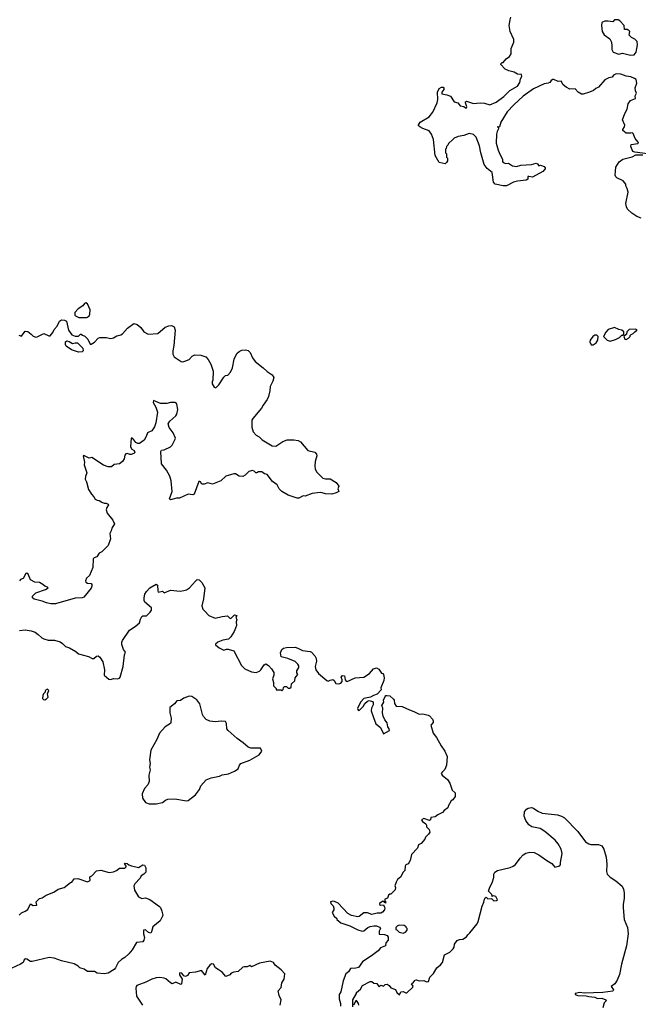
# Model space of a CAD drawing. Extents: x 1985742 to 2252716, y 78271 to 266492.
# Tile 121 of 250: x 2074675 to 2081611, y 168344 to 179388. Entities that reach past the tile are written whole.
import ezdxf

# ---------------------------------------------------------------- set-up
doc = ezdxf.new("R2010")
doc.units = 0

msp = doc.modelspace()

# ---------------------------------------------------------------- linework, layer by layer
at = {"layer": '0CON10XD'}
for points in [[(2081715, 177883), (2081572, 177902), (2081550, 177910), (2081528, 177965), (2081530, 177990), (2081605, 177998), (2081612, 178005), (2081609, 178015), (2081576, 178055), (2081555, 178113), (2081545, 178119), (2081526, 178114), (2081475, 178117), (2081438, 178145), (2081438, 178155), (2081457, 178185), (2081459, 178205), (2081433, 178265), (2081460, 178335), (2081487, 178383), (2081499, 178445), (2081525, 178483), (2081581, 178505), (2081576, 178535), (2081590, 178565), (2081579, 178589), (2081576, 178625), (2081596, 178676), (2081587, 178717), (2081570, 178730), (2081526, 178746), (2081477, 178755), (2081415, 178777), (2081365, 178780), (2081334, 178766), (2081320, 178745), (2081280, 178735), (2081237, 178713), (2081165, 178632), (2081135, 178618), (2081110, 178595), (2081066, 178574), (2080995, 178553), (2080975, 178553), (2080937, 178577), (2080905, 178612), (2080845, 178610), (2080803, 178633), (2080768, 178658), (2080745, 178698), (2080714, 178694), (2080665, 178718), (2080654, 178716), (2080635, 178708), (2080620, 178685), (2080602, 178675), (2080555, 178668), (2080435, 178611), (2080319, 178531), (2080215, 178435), (2080141, 178355), (2080071, 178239), (2080055, 178188), (2080045, 178180), (2080035, 178190), (2080032, 178185), (2080040, 178180), (2080042, 178165), (2080027, 178135), (2080021, 178105), (2080017, 178005), (2080040, 177925), (2080064, 177874), (2080087, 177825), (2080088, 177798), (2080097, 177787), (2080125, 177776), (2080155, 177778), (2080201, 177751), (2080245, 177740), (2080294, 177756), (2080415, 177764), (2080465, 177779), (2080481, 177771), (2080495, 177748), (2080515, 177757), (2080555, 177742), (2080568, 177725), (2080568, 177715), (2080540, 177685), (2080425, 177621), (2080385, 177631), (2080372, 177628), (2080372, 177598), (2080355, 177590), (2080255, 177579), (2080212, 177565), (2080135, 177523), (2080095, 177523), (2080005, 177542), (2079988, 177565), (2079972, 177675), (2079915, 177718), (2079884, 177764), (2079844, 177894), (2079832, 177975), (2079795, 178070), (2079765, 178100), (2079715, 178112), (2079655, 178088), (2079593, 178077), (2079545, 178058), (2079532, 178045), (2079482, 177998), (2079475, 177980), (2079460, 177965), (2079457, 177943), (2079450, 177935), (2079450, 177895), (2079460, 177885), (2079462, 177845), (2079470, 177835), (2079470, 177805), (2079460, 177785), (2079445, 177770), (2079378, 177788), (2079334, 177864), (2079314, 178044), (2079294, 178104), (2079265, 178142), (2079195, 178168), (2079160, 178185), (2079143, 178203), (2079165, 178238), (2079265, 178298), (2079308, 178352), (2079357, 178455), (2079363, 178495), (2079360, 178575), (2079378, 178615), (2079405, 178632), (2079425, 178631), (2079432, 178622), (2079431, 178605), (2079407, 178575), (2079410, 178555), (2079466, 178546), (2079505, 178530), (2079545, 178467), (2079586, 178456), (2079615, 178423), (2079654, 178414), (2079675, 178398), (2079685, 178400), (2079689, 178411), (2079674, 178455), (2079674, 178466), (2079684, 178476), (2079765, 178447), (2079837, 178457), (2079885, 178452), (2079945, 178432), (2080018, 178462), (2080104, 178526), (2080172, 178595), (2080255, 178642), (2080282, 178685), (2080290, 178725), (2080305, 178750), (2080300, 178775), (2080255, 178778), (2080218, 178798), (2080160, 178815), (2080120, 178835), (2080070, 178885), (2080070, 178895), (2080085, 178910), (2080095, 178910), (2080131, 178949), (2080168, 178975), (2080186, 179004), (2080187, 179065), (2080214, 179135), (2080216, 179165), (2080173, 179255), (2080164, 179325), (2080173, 179387), (2080181, 179415)], [(2081525, 178990), (2081565, 178993), (2081586, 179025), (2081601, 179105), (2081597, 179145), (2081571, 179171), (2081537, 179187), (2081510, 179215), (2081517, 179255), (2081508, 179265), (2081485, 179277), (2081455, 179280), (2081452, 179325), (2081406, 179375), (2081385, 179386), (2081345, 179387), (2081326, 179364), (2081275, 179371), (2081235, 179370), (2081202, 179355), (2081197, 179325), (2081208, 179255), (2081230, 179220), (2081291, 179175), (2081310, 179135), (2081316, 179094), (2081313, 179055), (2081328, 179025), (2081393, 179003), (2081435, 179011), (2081525, 178990)], [(2081644, 177164), (2081595, 177180), (2081538, 177218), (2081492, 177262), (2081478, 177288), (2081470, 177325), (2081496, 177455), (2081486, 177495), (2081471, 177525), (2081470, 177545), (2081440, 177580), (2081369, 177615), (2081359, 177625), (2081352, 177645), (2081360, 177735), (2081396, 177795), (2081438, 177825), (2081541, 177849), (2081585, 177874), (2081661, 177871)], [(2075423, 176047), (2075435, 176052), (2075453, 176067), (2075462, 176085), (2075463, 176135), (2075435, 176200), (2075415, 176212), (2075402, 176205), (2075383, 176177), (2075332, 176145), (2075292, 176105), (2075292, 176075), (2075300, 176065), (2075338, 176048), (2075423, 176047)], [(2074665, 175848), (2074695, 175840), (2074735, 175894), (2074765, 175890), (2074805, 175860), (2074825, 175837), (2074855, 175829), (2074870, 175830), (2074945, 175867), (2075003, 175843), (2075017, 175843), (2075045, 175880), (2075060, 175915), (2075095, 175950), (2075120, 176005), (2075145, 176020), (2075177, 176017), (2075200, 176005), (2075222, 175905), (2075260, 175855), (2075295, 175840), (2075335, 175840), (2075355, 175860), (2075365, 175860), (2075378, 175848), (2075405, 175840), (2075438, 175805), (2075465, 175750), (2075475, 175750), (2075515, 175772), (2075555, 175817), (2075575, 175823), (2075645, 175823), (2075696, 175814), (2075725, 175820), (2075765, 175843), (2075810, 175855), (2075826, 175864), (2075885, 175930), (2075955, 175979), (2075991, 175971), (2076034, 175934), (2076068, 175888), (2076115, 175862), (2076225, 175870), (2076305, 175938), (2076348, 175955), (2076377, 175957), (2076408, 175945), (2076418, 175905), (2076404, 175735), (2076390, 175675), (2076392, 175635), (2076407, 175607), (2076484, 175554), (2076505, 175550), (2076527, 175557), (2076575, 175576), (2076610, 175615), (2076638, 175628), (2076705, 175625), (2076762, 175605), (2076788, 175578), (2076818, 175525), (2076843, 175445), (2076842, 175345), (2076832, 175325), (2076832, 175305), (2076857, 175267), (2076875, 175260), (2076909, 175291), (2076965, 175380), (2076983, 175397), (2077008, 175402), (2077040, 175435), (2077062, 175485), (2077078, 175582), (2077111, 175645), (2077135, 175666), (2077165, 175680), (2077205, 175686), (2077237, 175677), (2077259, 175655), (2077286, 175595), (2077316, 175555), (2077405, 175485), (2077451, 175441), (2077505, 175404), (2077524, 175375), (2077515, 175332), (2077482, 175275), (2077481, 175225), (2077465, 175162), (2077450, 175130), (2077404, 175066), (2077385, 175032), (2077288, 174915), (2077278, 174895), (2077277, 174817), (2077292, 174765), (2077325, 174727), (2077359, 174709), (2077395, 174675), (2077507, 174607), (2077547, 174603), (2077624, 174656), (2077675, 174674), (2077747, 174677), (2077797, 174667), (2077823, 174653), (2077905, 174558), (2077985, 174539), (2078001, 174515), (2078006, 174495), (2077989, 174431), (2077986, 174385), (2077989, 174345), (2078005, 174314), (2078075, 174247), (2078105, 174238), (2078157, 174237), (2078225, 174198), (2078252, 174155), (2078242, 174125), (2078252, 174098), (2078225, 174082), (2078175, 174067), (2078105, 174070), (2078065, 174081), (2078045, 174086), (2077955, 174074), (2077875, 174043), (2077855, 174047), (2077805, 174023), (2077785, 174023), (2077685, 174057), (2077615, 174098), (2077585, 174128), (2077560, 174170), (2077508, 174208), (2077448, 174288), (2077420, 174295), (2077388, 174318), (2077354, 174316), (2077335, 174304), (2077324, 174304), (2077302, 174325), (2077285, 174331), (2077245, 174321), (2077202, 174278), (2077175, 174264), (2077135, 174270), (2077095, 174293), (2077075, 174293), (2076985, 174268), (2076930, 174215), (2076835, 174178), (2076785, 174192), (2076745, 174178), (2076718, 174178), (2076702, 174205), (2076695, 174210), (2076685, 174207), (2076630, 174065), (2076615, 174060), (2076565, 174067), (2076465, 174023), (2076433, 174023), (2076405, 174013), (2076365, 174002), (2076353, 174013), (2076384, 174095), (2076374, 174215), (2076358, 174268), (2076322, 174335), (2076263, 174405), (2076259, 174545), (2076265, 174559), (2076295, 174562), (2076364, 174596), (2076383, 174617), (2076417, 174685), (2076420, 174695), (2076396, 174755), (2076350, 174815), (2076340, 174855), (2076357, 174885), (2076425, 174944), (2076438, 174965), (2076447, 175015), (2076437, 175075), (2076432, 175085), (2076415, 175096), (2076365, 175093), (2076325, 175083), (2076252, 175082), (2076175, 175116), (2076172, 175095), (2076203, 175043), (2076219, 174985), (2076203, 174865), (2076188, 174822), (2076155, 174776), (2076106, 174754), (2076094, 174715), (2076069, 174671), (2076018, 174635), (2076000, 174635), (2075977, 174645), (2075945, 174689), (2075935, 174696), (2075925, 174693), (2075917, 174597), (2075931, 174571), (2075958, 174555), (2075966, 174534), (2075955, 174521), (2075925, 174511), (2075911, 174511), (2075885, 174522), (2075865, 174518), (2075853, 174505), (2075846, 174464), (2075829, 174431), (2075794, 174406), (2075735, 174400), (2075705, 174373), (2075665, 174373), (2075613, 174393), (2075485, 174476), (2075455, 174469), (2075395, 174500), (2075388, 174495), (2075400, 174425), (2075397, 174395), (2075427, 174305), (2075411, 174265), (2075410, 174235), (2075424, 174204), (2075445, 174120), (2075478, 174065), (2075506, 174036), (2075521, 174011), (2075545, 173998), (2075565, 173997), (2075595, 173976), (2075623, 173967), (2075645, 173967), (2075668, 173955), (2075670, 173945), (2075650, 173915), (2075645, 173890), (2075657, 173855), (2075718, 173775), (2075738, 173735), (2075708, 173685), (2075702, 173655), (2075687, 173625), (2075692, 173565), (2075668, 173492), (2075595, 173420), (2075565, 173403), (2075541, 173365), (2075508, 173352), (2075499, 173341), (2075495, 173242), (2075459, 173155), (2075424, 173125), (2075412, 173095), (2075418, 173078), (2075435, 173069), (2075477, 173065), (2075483, 173055), (2075483, 173035), (2075475, 173012), (2075395, 172912), (2075375, 172904), (2075295, 172898), (2075075, 172836), (2075025, 172836), (2074976, 172846), (2074925, 172868), (2074835, 172890), (2074820, 172905), (2074818, 172922), (2074855, 172958), (2074965, 172998), (2074992, 173015), (2074988, 173025), (2074955, 173033), (2074935, 173054), (2074895, 173074), (2074845, 173078), (2074795, 173105), (2074770, 173170), (2074755, 173182), (2074744, 173176), (2074715, 173121), (2074685, 173108), (2074674, 173096)], [(2081295, 175783), (2081355, 175800), (2081400, 175825), (2081425, 175850), (2081435, 175850), (2081448, 175862), (2081448, 175888), (2081427, 175907), (2081393, 175913), (2081345, 175937), (2081272, 175915), (2081248, 175885), (2081220, 175835), (2081264, 175794), (2081295, 175783)], [(2081082, 175742), (2081105, 175743), (2081138, 175765), (2081158, 175795), (2081160, 175835), (2081145, 175848), (2081125, 175850), (2081102, 175835), (2081070, 175795), (2081069, 175775), (2081082, 175742)], [(2081475, 175802), (2081500, 175815), (2081520, 175835), (2081520, 175845), (2081532, 175858), (2081555, 175870), (2081575, 175890), (2081585, 175890), (2081598, 175908), (2081575, 175918), (2081510, 175915), (2081482, 175888), (2081478, 175862), (2081450, 175835), (2081460, 175805), (2081475, 175802)], [(2075335, 175660), (2075255, 175686), (2075195, 175728), (2075188, 175745), (2075187, 175775), (2075205, 175786), (2075230, 175780), (2075265, 175756), (2075295, 175764), (2075322, 175762), (2075382, 175705), (2075388, 175675), (2075375, 175661), (2075335, 175660)], [(2074672, 172538), (2074735, 172546), (2074805, 172533), (2074847, 172517), (2074883, 172493), (2074924, 172455), (2074945, 172444), (2074995, 172430), (2075065, 172427), (2075129, 172409), (2075153, 172393), (2075188, 172358), (2075233, 172343), (2075303, 172303), (2075335, 172274), (2075445, 172247), (2075486, 172224), (2075505, 172224), (2075535, 172248), (2075555, 172252), (2075575, 172238), (2075607, 172187), (2075624, 172095), (2075622, 172035), (2075675, 171992), (2075692, 171988), (2075725, 172000), (2075776, 171994), (2075795, 172002), (2075802, 172015), (2075836, 172134), (2075851, 172265), (2075862, 172295), (2075838, 172325), (2075820, 172380), (2075819, 172405), (2075826, 172424), (2075905, 172542), (2075968, 172582), (2076018, 172625), (2076029, 172665), (2076045, 172694), (2076055, 172700), (2076095, 172700), (2076138, 172742), (2076151, 172765), (2076151, 172791), (2076078, 172855), (2076069, 172875), (2076069, 172905), (2076079, 172945), (2076097, 172975), (2076135, 173014), (2076205, 173056), (2076219, 173045), (2076222, 172982), (2076229, 172969), (2076275, 172977), (2076295, 172961), (2076365, 172988), (2076475, 172980), (2076516, 172984), (2076545, 172993), (2076580, 173015), (2076645, 173092), (2076665, 173108), (2076686, 173106), (2076716, 173076), (2076752, 173015), (2076736, 172894), (2076717, 172815), (2076727, 172775), (2076752, 172755), (2076795, 172707), (2076865, 172677), (2076946, 172696), (2077005, 172700), (2077035, 172672), (2077046, 172674), (2077085, 172712), (2077110, 172705), (2077098, 172685), (2077110, 172655), (2077102, 172635), (2077104, 172595), (2077096, 172565), (2077079, 172525), (2077041, 172465), (2077015, 172441), (2076952, 172428), (2076897, 172405), (2076870, 172385), (2076870, 172375), (2076911, 172341), (2076965, 172318), (2076995, 172329), (2077012, 172328), (2077075, 172310), (2077162, 172145), (2077199, 172109), (2077275, 172074), (2077325, 172066), (2077365, 172081), (2077380, 172095)], [(2077380, 172095), (2077417, 172153), (2077435, 172162), (2077465, 172146), (2077499, 172109), (2077526, 172065), (2077524, 172035), (2077511, 171995), (2077522, 171955), (2077522, 171915), (2077550, 171885), (2077552, 171872), (2077605, 171870), (2077615, 171860), (2077630, 171875), (2077632, 171898), (2077645, 171908), (2077665, 171908), (2077685, 171890), (2077705, 171890), (2077717, 171903), (2077722, 171938), (2077759, 171971), (2077762, 172008), (2077792, 172045), (2077782, 172062), (2077782, 172085), (2077806, 172124), (2077805, 172140), (2077795, 172160), (2077765, 172190), (2077682, 172222), (2077605, 172242), (2077599, 172285), (2077614, 172325), (2077632, 172338), (2077665, 172345), (2077765, 172349), (2077795, 172340), (2077845, 172313), (2077932, 172302), (2077945, 172294), (2077983, 172253), (2077999, 172225), (2078003, 172195), (2077987, 172135), (2077996, 172095), (2078026, 172055), (2078120, 171975), (2078135, 171969), (2078155, 171979), (2078187, 171987), (2078202, 171975), (2078221, 171941), (2078252, 171938), (2078274, 171946), (2078290, 171965), (2078292, 171982), (2078281, 172015), (2078295, 172031), (2078317, 172027), (2078326, 171985), (2078335, 171968), (2078345, 171967), (2078435, 172008), (2078535, 172012), (2078597, 172055), (2078642, 172108), (2078675, 172118), (2078700, 172105), (2078730, 172060), (2078745, 172056), (2078753, 172045), (2078760, 172005), (2078759, 171975), (2078726, 171895), (2078727, 171873), (2078685, 171822), (2078641, 171809), (2078610, 171790), (2078534, 171776), (2078496, 171735), (2078463, 171663), (2078465, 171650), (2078475, 171640), (2078485, 171642), (2078525, 171686), (2078543, 171717), (2078576, 171744), (2078595, 171752), (2078630, 171740), (2078639, 171729), (2078640, 171705), (2078619, 171665), (2078616, 171635), (2078642, 171562), (2078669, 171489), (2078720, 171450), (2078755, 171378), (2078820, 171415), (2078818, 171435), (2078801, 171455), (2078795, 171502), (2078769, 171535), (2078751, 171575), (2078744, 171615), (2078747, 171665), (2078736, 171695), (2078758, 171735), (2078756, 171755), (2078773, 171797), (2078782, 171808), (2078795, 171809), (2078826, 171806), (2078868, 171768), (2078875, 171755), (2078877, 171717), (2078895, 171689), (2078965, 171684), (2079045, 171646), (2079095, 171630), (2079140, 171605), (2079155, 171600), (2079195, 171602), (2079255, 171589), (2079269, 171579), (2079305, 171542), (2079312, 171525), (2079310, 171505), (2079284, 171476), (2079312, 171385), (2079348, 171338), (2079401, 171245), (2079443, 171185), (2079467, 171125), (2079461, 171025), (2079441, 170979), (2079411, 170949), (2079402, 170932), (2079412, 170915), (2079472, 170865), (2079498, 170825), (2079526, 170746), (2079558, 170715), (2079558, 170675), (2079533, 170637), (2079512, 170625), (2079478, 170565), (2079475, 170550), (2079435, 170518), (2079416, 170494), (2079365, 170470), (2079335, 170448), (2079285, 170440), (2079280, 170415), (2079270, 170405), (2079205, 170428), (2079180, 170415), (2079190, 170395), (2079228, 170368), (2079236, 170355), (2079238, 170335), (2079267, 170305), (2079272, 170275), (2079259, 170251), (2079225, 170220), (2079218, 170195), (2079175, 170147), (2079148, 170132), (2079134, 170095), (2079070, 170025), (2079052, 169958), (2079038, 169932), (2079030, 169920), (2079005, 169908), (2078998, 169895), (2078993, 169845), (2078973, 169825), (2078945, 169772), (2078912, 169745), (2078897, 169715), (2078880, 169675), (2078888, 169655), (2078885, 169630), (2078835, 169580), (2078825, 169580), (2078812, 169568), (2078800, 169535), (2078770, 169525), (2078770, 169505), (2078780, 169495), (2078775, 169480), (2078745, 169500), (2078710, 169475), (2078710, 169465), (2078720, 169455), (2078755, 169460), (2078763, 169443), (2078770, 169425), (2078766, 169404), (2078743, 169377), (2078725, 169368), (2078685, 169368), (2078625, 169352), (2078575, 169372), (2078535, 169369), (2078480, 169330), (2078465, 169326), (2078395, 169342), (2078354, 169364), (2078245, 169479), (2078205, 169496), (2078185, 169500), (2078160, 169495), (2078162, 169475), (2078188, 169448), (2078197, 169423), (2078198, 169405), (2078178, 169375), (2078202, 169332), (2078230, 169305), (2078230, 169295), (2078275, 169258), (2078375, 169224), (2078465, 169178), (2078515, 169164), (2078535, 169168), (2078579, 169205), (2078603, 169217), (2078644, 169226), (2078675, 169224), (2078710, 169210), (2078721, 169195), (2078706, 169165), (2078705, 169130), (2078765, 169127), (2078796, 169116), (2078806, 169096), (2078807, 169063), (2078782, 169035), (2078778, 169002), (2078722, 168978), (2078695, 168943), (2078635, 168899), (2078520, 168820), (2078472, 168758), (2078445, 168749), (2078383, 168745), (2078360, 168710), (2078330, 168685), (2078301, 168609), (2078276, 168484), (2078258, 168455), (2078257, 168405), (2078272, 168355), (2078272, 168325)], [(2074955, 171760), (2074975, 171770), (2074992, 171788), (2074988, 171825), (2075000, 171865), (2074985, 171880), (2074960, 171865), (2074960, 171845), (2074940, 171825), (2074933, 171807), (2074930, 171775), (2074942, 171762), (2074955, 171760)], [(2076125, 170593), (2076205, 170594), (2076275, 170608), (2076310, 170635), (2076335, 170646), (2076415, 170648), (2076545, 170627), (2076565, 170630), (2076646, 170694), (2076690, 170755), (2076707, 170795), (2076765, 170862), (2076820, 170885), (2076915, 170902), (2076945, 170918), (2077015, 170931), (2077085, 170960), (2077123, 170985), (2077138, 171025), (2077154, 171046), (2077255, 171083), (2077359, 171141), (2077388, 171185), (2077376, 171216), (2077266, 171216), (2077235, 171230), (2077179, 171279), (2077113, 171325), (2077014, 171414), (2076999, 171435), (2076995, 171495), (2076982, 171515), (2076935, 171519), (2076865, 171511), (2076805, 171521), (2076765, 171540), (2076735, 171571), (2076724, 171594), (2076696, 171716), (2076660, 171760), (2076605, 171797), (2076575, 171800), (2076515, 171777), (2076477, 171753), (2076435, 171750), (2076412, 171715), (2076360, 171675), (2076358, 171615), (2076373, 171555), (2076371, 171505), (2076367, 171495), (2076307, 171455), (2076244, 171385), (2076214, 171315), (2076144, 171196), (2076129, 171085), (2076137, 171045), (2076132, 171005), (2076137, 170975), (2076123, 170915), (2076127, 170845), (2076111, 170805), (2076074, 170765), (2076048, 170705), (2076052, 170655), (2076087, 170607), (2076125, 170593)], [(2078410, 168315), (2078412, 168395), (2078450, 168465), (2078450, 168475), (2078497, 168515), (2078520, 168555), (2078605, 168602), (2078622, 168602), (2078645, 168582), (2078678, 168578), (2078693, 168555), (2078705, 168542), (2078725, 168560), (2078755, 168548), (2078774, 168566), (2078795, 168572), (2078817, 168557), (2078835, 168530), (2078890, 168510), (2078903, 168475), (2078935, 168450), (2078950, 168485), (2078975, 168488), (2079003, 168473), (2079015, 168473), (2079082, 168535), (2079086, 168546), (2079068, 168575), (2079089, 168591), (2079108, 168615), (2079125, 168618), (2079155, 168607), (2079205, 168612), (2079236, 168596), (2079258, 168602), (2079275, 168650), (2079315, 168690), (2079352, 168755), (2079395, 168788), (2079416, 168814), (2079440, 168900), (2079499, 168931), (2079535, 168966), (2079546, 168985), (2079552, 169018), (2079581, 169059), (2079605, 169070), (2079644, 169076), (2079685, 169100), (2079698, 169122), (2079724, 169145), (2079804, 169246), (2079817, 169273), (2079861, 169445), (2079880, 169490), (2079888, 169525), (2079895, 169540), (2079907, 169547), (2079925, 169528), (2079965, 169530), (2079990, 169505), (2080022, 169508), (2080032, 169518), (2080015, 169552), (2079985, 169560), (2079972, 169552), (2079970, 169575), (2079932, 169615), (2079945, 169660), (2079974, 169706), (2079990, 169765), (2079991, 169805), (2080002, 169825), (2080033, 169847), (2080175, 169879), (2080208, 169895), (2080236, 169914), (2080287, 169985), (2080320, 170020), (2080352, 170038), (2080395, 170050), (2080445, 170048), (2080495, 170022), (2080585, 169956), (2080642, 169925), (2080675, 169882), (2080732, 169898), (2080740, 169915), (2080739, 169935), (2080758, 170035), (2080746, 170085), (2080714, 170145), (2080681, 170185), (2080563, 170283), (2080512, 170315), (2080418, 170335), (2080385, 170359), (2080352, 170405), (2080332, 170455), (2080334, 170505), (2080358, 170532), (2080376, 170544), (2080415, 170551), (2080435, 170546), (2080485, 170512), (2080535, 170490), (2080705, 170469), (2080750, 170455), (2080785, 170435), (2080933, 170283), (2081020, 170165), (2081055, 170144), (2081078, 170138), (2081166, 170136), (2081202, 170122), (2081224, 170085), (2081251, 169995), (2081259, 169915), (2081256, 169835), (2081264, 169805), (2081295, 169771), (2081361, 169731), (2081429, 169669), (2081447, 169635), (2081453, 169593), (2081453, 169535), (2081441, 169465), (2081440, 169425), (2081454, 169295), (2081490, 169205), (2081496, 169136), (2081478, 169002), (2081423, 168795), (2081402, 168678), (2081374, 168615), (2081348, 168575), (2081308, 168545), (2081332, 168505), (2081325, 168493), (2081215, 168476), (2081005, 168470), (2080955, 168478), (2080902, 168465), (2080905, 168455), (2080935, 168443), (2081025, 168441), (2081055, 168432), (2081125, 168424), (2081155, 168411), (2081202, 168412), (2081246, 168396), (2081252, 168385), (2081228, 168362), (2081214, 168305)], [(2074670, 169345), (2074695, 169372), (2074735, 169388), (2074765, 169408), (2074795, 169470), (2074824, 169454), (2074868, 169455), (2074858, 169495), (2074895, 169532), (2074925, 169538), (2074972, 169568), (2075058, 169602), (2075106, 169634), (2075174, 169656), (2075245, 169710), (2075260, 169715), (2075285, 169750), (2075325, 169757), (2075435, 169718), (2075465, 169732), (2075462, 169775), (2075483, 169787), (2075535, 169840), (2075585, 169848), (2075677, 169823), (2075725, 169830), (2075760, 169845), (2075795, 169872), (2075855, 169870), (2075870, 169885), (2075870, 169895), (2075848, 169925), (2075855, 169928), (2075878, 169925), (2075898, 169908), (2075927, 169897), (2076005, 169879), (2076055, 169907), (2076073, 169905), (2076088, 169875), (2076090, 169835), (2076088, 169825), (2076066, 169804), (2076038, 169785), (2076025, 169758), (2075964, 169696), (2075953, 169675), (2075963, 169623), (2076005, 169550), (2076045, 169532), (2076085, 169538), (2076135, 169520), (2076243, 169443), (2076255, 169430), (2076270, 169390), (2076280, 169345), (2076276, 169334), (2076248, 169282), (2076167, 169215), (2076154, 169156), (2076146, 169144), (2076119, 169149), (2076085, 169179), (2076063, 169175), (2076062, 169135), (2076073, 169095), (2076067, 169063), (2076057, 169045), (2075983, 169037), (2075934, 168955), (2075899, 168911), (2075852, 168868), (2075815, 168848), (2075779, 168815), (2075750, 168755), (2075734, 168735), (2075665, 168694), (2075622, 168688), (2075545, 168692), (2075515, 168712), (2075435, 168712), (2075398, 168738), (2075350, 168755), (2075332, 168772), (2075285, 168797), (2075145, 168832), (2075061, 168861), (2075005, 168868), (2074815, 168823), (2074796, 168826), (2074755, 168852), (2074740, 168855), (2074724, 168845), (2074712, 168815), (2074685, 168793), (2074585, 168749)], [(2078975, 169143), (2079000, 169155), (2079020, 169175), (2079020, 169195), (2079010, 169205), (2079010, 169215), (2078985, 169230), (2078935, 169232), (2078910, 169225), (2078892, 169205), (2078892, 169182), (2078905, 169180), (2078930, 169155), (2078975, 169143)], [(2077594, 168334), (2077606, 168394), (2077583, 168445), (2077574, 168496), (2077607, 168533), (2077613, 168585), (2077639, 168625), (2077647, 168685), (2077605, 168732), (2077538, 168785), (2077522, 168815), (2077485, 168829), (2077365, 168806), (2077275, 168764), (2077255, 168778), (2077225, 168763), (2077196, 168766), (2077175, 168760), (2077126, 168714), (2077074, 168706), (2077045, 168692), (2077030, 168675), (2076985, 168658), (2076946, 168706), (2076900, 168735), (2076870, 168755), (2076848, 168795), (2076825, 168797), (2076805, 168782), (2076776, 168745), (2076755, 168670), (2076714, 168724), (2076645, 168706), (2076575, 168697), (2076555, 168667), (2076535, 168656), (2076517, 168665), (2076492, 168695), (2076472, 168698), (2076465, 168690), (2076466, 168675), (2076498, 168625), (2076490, 168575), (2076482, 168568), (2076425, 168593), (2076385, 168574), (2076364, 168584), (2076315, 168629), (2076295, 168638), (2076245, 168644), (2076205, 168641), (2076155, 168626), (2076088, 168592), (2075988, 168555), (2075980, 168545), (2075978, 168525), (2075986, 168435), (2076051, 168335)], [(2078478, 168335), (2078473, 168355), (2078453, 168387), (2078445, 168382), (2078418, 168335)]]:
    msp.add_lwpolyline(points, dxfattribs=at)

doc.saveas('drawing.dxf')
